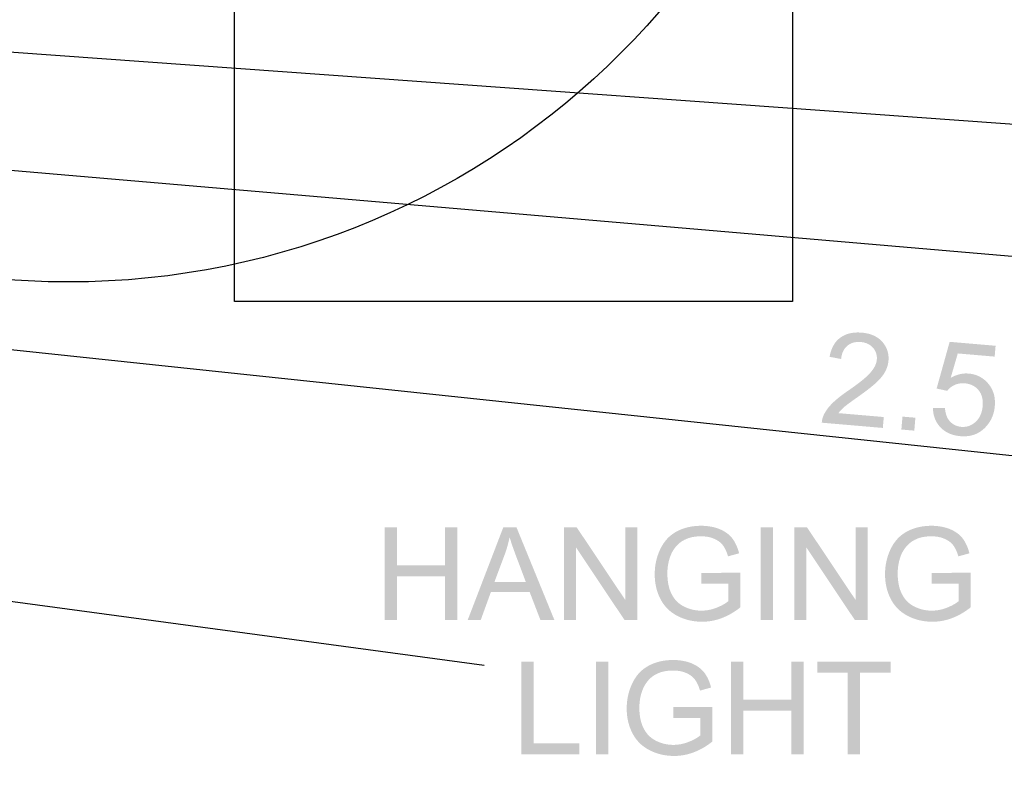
# Model space of a CAD drawing. Header units: millimetres. Extents: x 502444 to 745500, y -417645 to -375189.
# Tile 165 of 208: x 731642 to 732774, y -404149 to -403275. Entities that reach past the tile are written whole.
import ezdxf

# ---------------------------------------------------------------- set-up
doc = ezdxf.new("R2010")
doc.units = ezdxf.units.MM
doc.layers.add('PDF2_Geometry', color=7, linetype='Continuous')
doc.layers.add('PDF2_Solid Fills', color=7, linetype='Continuous')

msp = doc.modelspace()

# ---------------------------------------------------------------- hatches: boundary and pattern name
at = {"layer": 'PDF2_Solid Fills', "lineweight": 25, "transparency": 33554559}
for points in [[(732609.83159, -403634.76189), (732608.27292, -403634.64906), (732605.50681, -403634.55989), (732602.83897, -403634.62085), (732600.27032, -403634.83195), (732597.79902, -403635.19409), (732595.4269, -403635.70546), (732593.15305, -403636.36696), (732590.97838, -403637.17859), (732588.90198, -403638.13945), (732586.92385, -403639.25135), (732585.0449, -403640.51339), (732584.12681, -403641.22038), (732582.4171, -403642.71718), (732580.83295, -403644.355), (732579.3762, -403646.13295), (732578.04592, -403648.05103), (732576.84303, -403650.10923), (732575.7657, -403652.30847), (732574.81576, -403654.64783), (732573.9923, -403657.12732), (732573.29531, -403659.74693), (732572.72571, -403662.50667), (732586.00576, -403665.03166), (732586.37245, -403662.3074), (732586.9557, -403659.74239), (732587.75095, -403657.37482), (732588.76095, -403655.20469), (732589.98386, -403653.23384), (732591.41969, -403651.45862), (732593.06843, -403649.88176), (732594.48515, -403648.79897), (732596.48057, -403647.59972), (732598.62066, -403646.66161), (732600.90452, -403645.98555), (732603.33124, -403645.57064), (732605.90171, -403645.41686), (732608.61686, -403645.52514), (732634.89398, -403647.26396), (732633.29254, -403645.30858), (732632.15425, -403644.09477), (732630.4773, -403642.54156), (732628.6766, -403641.12576), (732626.75306, -403639.84825), (732624.70578, -403638.70814), (732622.53566, -403637.70543), (732620.24179, -403636.84102), (732617.82418, -403636.114), (732615.28282, -403635.52621), (732612.61953, -403635.07489)], [(732634.89398, -403647.26396), (732608.61686, -403645.52514), (732609.84887, -403645.65799), (732612.43664, -403646.12295), (732614.84243, -403646.82903), (732617.06623, -403647.77533), (732619.10806, -403648.96094), (732620.96881, -403650.38766), (732622.64667, -403652.0537), (732624.15347, -403654.02546), (732625.36546, -403656.13371), (732626.25899, -403658.3475), (732626.83314, -403660.66867), (732627.08973, -403663.0972), (732627.02695, -403665.63219), (732626.75125, -403667.59031), (732626.2044, -403669.74678), (732625.39822, -403671.91872), (732624.33545, -403674.10613), (732623.01609, -403676.30627), (732621.43741, -403678.52189), (732619.60122, -403680.75115), (732618.49205, -403681.97497), (732617.2382, -403683.2634), (732615.84514, -403684.60915), (732614.31377, -403686.01313), (732612.64319, -403687.47625), (732610.83339, -403688.9967), (732608.88529, -403690.57538), (732606.79797, -403692.21139), (732604.57143, -403693.90563), (732602.20659, -403695.65902), (732599.70254, -403697.46973), (732597.06018, -403699.33867), (732594.27769, -403701.26493), (732593.38963, -403701.87548), (732590.9438, -403703.58883), (732588.62264, -403705.26305), (732586.42704, -403706.89815), (732584.3561, -403708.49321), (732582.41073, -403710.04915), (732580.59001, -403711.56595), (732578.89486, -403713.04364), (732577.32527, -403714.4822), (732575.88035, -403715.88072), (732574.62104, -403717.15731), (732572.82762, -403719.11906), (732571.17979, -403721.10265), (732569.67753, -403723.10899), (732568.32269, -403725.13717), (732567.11433, -403727.18809), (732566.05066, -403729.26176), (732565.33911, -403730.87957), (732564.55205, -403733.23895), (732564.02339, -403735.67294), (732563.75406, -403738.18246), (732633.92857, -403744.20147), (732635.00316, -403731.67392), (732582.93301, -403727.20811), (732583.77922, -403726.10621), (732585.35426, -403724.25001), (732587.11038, -403722.40928), (732589.04575, -403720.58401), (732589.06121, -403720.57036), (732590.11124, -403719.68412), (732591.43879, -403718.62135), (732593.04477, -403717.38297), (732594.92918, -403715.96807), (732597.09202, -403714.37847), (732599.5333, -403712.61234), (732602.25391, -403710.67061), (732605.25204, -403708.55235), (732607.81979, -403706.72162), (732610.36661, -403704.87998), (732612.77331, -403703.11204), (732615.03987, -403701.4178), (732617.16632, -403699.79544), (732619.15355, -403698.24587), (732620.99974, -403696.77001), (732622.70672, -403695.36785), (732624.27358, -403694.03757), (732625.70031, -403692.78099), (732626.98691, -403691.59721), (732627.51647, -403691.08766), (732629.49279, -403689.0886), (732631.29167, -403687.10956), (732632.91403, -403685.14781), (732634.35804, -403683.20516), (732635.62645, -403681.28072), (732636.71742, -403679.37447), (732636.9176, -403678.9914), (732638.00221, -403676.67296), (732638.89209, -403674.32177), (732639.58908, -403671.93783), (732640.09135, -403669.52112), (732640.3998, -403667.07075), (732640.49898, -403665.46841), (732640.49898, -403662.94343), (732640.2988, -403660.49032), (732639.89663, -403658.1082), (732639.297, -403655.79613), (732638.49537, -403653.55686), (732637.49539, -403651.38856), (732636.29432, -403649.29032)], [(732763.49158, -403649.83626), (732710.69715, -403645.30858), (732695.7356, -403698.95196), (732707.83823, -403701.59432), (732708.56342, -403700.69533), (732710.22946, -403698.94923), (732712.0984, -403697.38783), (732714.17025, -403696.01115), (732716.4441, -403694.81918), (732718.2721, -403694.09398), (732720.59053, -403693.4343), (732722.99358, -403693.02757), (732725.48308, -403692.87198), (732728.05629, -403692.97116), (732756.63, -403695.29232), (732755.15868, -403693.39881), (732753.88664, -403691.95662), (732752.15145, -403690.21688), (732711.88821, -403686.69738), (732720.05641, -403658.65778), (732762.42244, -403662.29103)], [(732732.52028, -403681.75478), (732730.67044, -403681.64923), (732728.28923, -403681.66742), (732725.91711, -403681.86033), (732723.555, -403682.22884), (732721.2029, -403682.77205), (732718.85989, -403683.48996), (732716.52599, -403684.38349), (732714.20301, -403685.45262), (732711.88821, -403686.69738), (732752.15145, -403690.21688), (732750.3271, -403688.6382), (732748.41357, -403687.21966), (732746.41087, -403685.95944), (732744.319, -403684.85937), (732742.13705, -403683.91944), (732739.86684, -403683.13874), (732737.50655, -403682.51728), (732735.058, -403682.05686)], [(732756.63, -403695.29232), (732728.05629, -403692.97116), (732729.39476, -403693.11401), (732731.94158, -403693.56442), (732734.3319, -403694.23138), (732736.56571, -403695.1149), (732738.64393, -403696.2177), (732740.56565, -403697.53615), (732742.33268, -403699.07206), (732743.94321, -403700.82454), (732745.1461, -403702.46328), (732746.28621, -403704.41866), (732747.2134, -403706.50598), (732747.92859, -403708.72887), (732748.43086, -403711.08462), (732748.72111, -403713.57411), (732748.79754, -403716.19736), (732748.66197, -403718.95528), (732748.55096, -403720.06263), (732748.15606, -403722.72228), (732747.58646, -403725.23544), (732746.84398, -403727.6021), (732745.92771, -403729.82044), (732744.83764, -403731.89229), (732743.5747, -403733.81583), (732742.13796, -403735.59378), (732740.52925, -403737.22342), (732739.66575, -403737.98046), (732737.67397, -403739.48544), (732735.59848, -403740.72564), (732733.44201, -403741.70105), (732731.20183, -403742.41169), (732728.87975, -403742.85663), (732726.47488, -403743.0377), (732723.98811, -403742.95217), (732698.55357, -403741.72926), (732700.155, -403743.53451), (732700.97756, -403744.37071), (732702.69272, -403745.92483), (732704.51799, -403747.33973), (732706.45245, -403748.61632), (732708.497, -403749.7537), (732710.65074, -403750.75369), (732712.91458, -403751.61446), (732715.28852, -403752.33601), (732717.77165, -403752.91926), (732720.36487, -403753.3642), (732723.0682, -403753.66902), (732723.77337, -403753.72543), (732726.38207, -403753.83553), (732728.91888, -403753.79277), (732731.3829, -403753.59623), (732733.77504, -403753.24592), (732736.09529, -403752.74183), (732738.34275, -403752.08306), (732740.51833, -403751.27142), (732742.62203, -403750.30601), (732744.65293, -403749.18683), (732746.61196, -403747.91388), (732748.4991, -403746.48624), (732750.31253, -403744.90574), (732752.055, -403743.17146), (732753.67281, -403741.36439), (732755.16505, -403739.47179), (732756.52354, -403737.50094), (732757.74918, -403735.45457), (732758.84197, -403733.33085), (732759.8001, -403731.13161), (732760.62629, -403728.85503), (732761.31782, -403726.50202), (732761.8765, -403724.07258), (732762.30143, -403721.5658), (732762.5935, -403718.98258), (732762.64719, -403718.29651), (732762.7582, -403715.66325), (732762.70997, -403713.10369), (732762.50434, -403710.61874), (732762.14037, -403708.2075), (732761.61809, -403705.87087), (732760.93748, -403703.60703), (732760.09855, -403701.4178), (732759.10039, -403699.30136), (732757.94481, -403697.26045)], [(732705.28595, -403721.1436), (732691.49818, -403721.12813), (732691.50273, -403721.41202), (732691.63284, -403724.03073), (732691.92583, -403726.55844), (732692.38169, -403728.99607), (732693.00225, -403731.34453), (732693.78567, -403733.60109), (732694.73289, -403735.76848), (732695.84297, -403737.84579), (732697.11683, -403739.83211), (732698.55357, -403741.72926), (732723.98811, -403742.95217), (732723.94898, -403742.94944), (732721.42582, -403742.58821), (732719.05552, -403741.95674), (732716.83809, -403741.05684), (732714.77261, -403739.88671), (732712.85908, -403738.44906), (732711.0966, -403736.74117), (732709.78269, -403735.17068), (732708.56797, -403733.31447), (732707.53887, -403731.26719), (732706.6963, -403729.02518), (732706.04026, -403726.59119), (732705.56984, -403723.9643)], [(732655.22031, -403746.02765), (732656.49327, -403731.18348), (732671.34017, -403732.45643), (732670.06722, -403747.3006)], [(732075.61891, -403858.38529), (732061.51813, -403858.38529), (732061.51813, -403964.92956), (732075.61891, -403964.92956), (732075.61891, -403914.71015), (732131.00566, -403914.71015), (732075.61891, -403902.1371)], [(732145.10644, -403858.38529), (732131.00566, -403858.38529), (732131.00566, -403902.1371), (732075.61891, -403902.1371), (732131.00566, -403914.71015), (732131.00566, -403964.92956), (732145.10644, -403964.92956)], [(732212.99526, -403858.38529), (732197.80442, -403858.38529), (732156.8815, -403964.92956), (732171.85488, -403964.92956), (732183.55806, -403932.66073), (732228.11423, -403932.66073), (732187.62806, -403921.17775), (732199.33033, -403889.92711), (732199.43497, -403889.6414), (732200.31758, -403887.14917), (732201.14923, -403884.65148), (732201.92992, -403882.15016), (732202.66058, -403879.64428), (732203.33937, -403877.13477), (732203.96811, -403874.61979), (732204.5459, -403872.10118), (732205.07273, -403869.57711)], [(732212.99526, -403858.38529), (732205.07273, -403869.57711), (732205.62595, -403871.46425), (732206.27289, -403873.57159), (732206.98535, -403875.79721), (732207.76332, -403878.14385), (732208.6068, -403880.60969), (732209.51489, -403883.19564), (732210.48848, -403885.90078), (732211.52759, -403888.72603), (732212.63221, -403891.67139), (732223.75306, -403921.17775), (732187.62806, -403921.17775), (732228.11423, -403932.66073), (732240.54351, -403964.92956), (732256.60786, -403964.92956)], [(732282.19254, -403858.38529), (732267.7287, -403858.38529), (732267.7287, -403964.92956), (732281.24806, -403964.92956), (732281.24806, -403881.20568)], [(732282.19254, -403858.38529), (732281.24806, -403881.20568), (732337.21624, -403964.92956), (732338.16072, -403942.03638)], [(732351.68097, -403858.38529), (732338.16072, -403858.38529), (732338.16072, -403942.03638), (732337.21624, -403964.92956), (732351.68097, -403964.92956)], [(732425.16662, -403856.56821), (732423.99375, -403856.57731), (732421.48424, -403856.65829), (732419.02295, -403856.82299), (732416.60989, -403857.07321), (732414.24414, -403857.40624), (732411.9257, -403857.82479), (732409.65549, -403858.32706), (732407.43351, -403858.91303), (732405.25884, -403859.58363), (732403.13148, -403860.33886), (732401.05235, -403861.17778), (732399.02053, -403862.10134), (732397.03695, -403863.10951), (732395.1034, -403864.20959), (732393.17987, -403865.44433), (732391.3364, -403866.77552), (732389.573, -403868.20315), (732425.2385, -403868.63263), (732426.24122, -403868.64355), (732428.69887, -403868.76456), (732431.08554, -403869.02116), (732433.40034, -403869.41151), (732435.64507, -403869.93834), (732437.81883, -403870.59893), (732439.92162, -403871.39418), (732441.01442, -403871.88462), (732443.24004, -403873.0402), (732445.26185, -403874.3168), (732447.07892, -403875.71623), (732448.69036, -403877.23759), (732450.09798, -403878.87996), (732450.13529, -403878.93001), (732451.28268, -403880.5742), (732452.36546, -403882.40948), (732453.38455, -403884.43765), (732454.33905, -403886.65691), (732455.23075, -403889.06816), (732456.05785, -403891.67139), (732468.77831, -403888.18282), (732468.6118, -403887.5468), (732467.88569, -403885.02727), (732467.08498, -403882.62695), (732466.20965, -403880.34673), (732465.25971, -403878.18571), (732464.23425, -403876.14479), (732463.13417, -403874.22399), (732461.95949, -403872.42238), (732460.70928, -403870.73996), (732459.62013, -403869.44517), (732458.08603, -403867.84556), (732456.41908, -403866.34331), (732454.6202, -403864.9366), (732452.68939, -403863.62725), (732450.62482, -403862.41343), (732448.42831, -403861.29607), (732446.09987, -403860.27516), (732445.90333, -403860.19782), (732443.81055, -403859.43623), (732441.66409, -403858.76381), (732439.46576, -403858.18147), (732437.21375, -403857.68831), (732434.90987, -403857.28522), (732432.55322, -403856.9713), (732430.1438, -403856.74747), (732427.68159, -403856.6128)], [(732493.56408, -403964.92956), (732493.56408, -403858.38529), (732507.66486, -403858.38529), (732507.66486, -403964.92956)], [(732546.84259, -403858.38529), (732532.37876, -403858.38529), (732532.37876, -403964.92956), (732545.89811, -403964.92956), (732545.89811, -403881.20568)], [(732546.84259, -403858.38529), (732545.89811, -403881.20568), (732601.86629, -403964.92956), (732602.81077, -403942.03638)], [(732616.33103, -403858.38529), (732602.81077, -403858.38529), (732602.81077, -403942.03638), (732601.86629, -403964.92956), (732616.33103, -403964.92956)], [(732689.81668, -403856.56821), (732688.64381, -403856.57731), (732686.1343, -403856.65829), (732683.673, -403856.82299), (732681.25994, -403857.07321), (732678.89419, -403857.40624), (732676.57575, -403857.82479), (732674.30555, -403858.32706), (732672.08356, -403858.91303), (732669.90889, -403859.58363), (732667.78153, -403860.33886), (732665.70241, -403861.17778), (732663.67059, -403862.10134), (732661.687, -403863.10951), (732659.75346, -403864.20959), (732657.82992, -403865.44433), (732655.98645, -403866.77552), (732654.22306, -403868.20315), (732689.88856, -403868.63263), (732690.89127, -403868.64355), (732693.34892, -403868.76456), (732695.7356, -403869.02116), (732698.05039, -403869.41151), (732700.29513, -403869.93834), (732702.46889, -403870.59893), (732704.57167, -403871.39418), (732705.66447, -403871.88462), (732707.89009, -403873.0402), (732709.9119, -403874.3168), (732711.72898, -403875.71623), (732713.34041, -403877.23759), (732714.74804, -403878.87996), (732714.78534, -403878.93001), (732715.93273, -403880.5742), (732717.01552, -403882.40948), (732718.03461, -403884.43765), (732718.9891, -403886.65691), (732719.8808, -403889.06816), (732720.70791, -403891.67139), (732733.42836, -403888.18282), (732733.26185, -403887.5468), (732732.53575, -403885.02727), (732731.73503, -403882.62695), (732730.8597, -403880.34673), (732729.90976, -403878.18571), (732728.8843, -403876.14479), (732727.78423, -403874.22399), (732726.60954, -403872.42238), (732725.35934, -403870.73996), (732724.27018, -403869.44517), (732722.73608, -403867.84556), (732721.06914, -403866.34331), (732719.27026, -403864.9366), (732717.33944, -403863.62725), (732715.27487, -403862.41343), (732713.07836, -403861.29607), (732710.74992, -403860.27516), (732710.55338, -403860.19782), (732708.4606, -403859.43623), (732706.31414, -403858.76381), (732704.11581, -403858.18147), (732701.8638, -403857.68831), (732699.55993, -403857.28522), (732697.20327, -403856.9713), (732694.79385, -403856.74747), (732692.33165, -403856.6128)], [(732389.573, -403868.20315), (732387.89059, -403869.72724), (732386.28735, -403871.34778), (732384.76507, -403873.06477), (732383.32288, -403874.8773), (732381.96075, -403876.78719), (732380.67961, -403878.79352), (732379.47762, -403880.89631), (732378.35662, -403883.09555), (732377.54863, -403884.82709), (732376.63327, -403886.96901), (732375.79706, -403889.13549), (732375.04002, -403891.32745), (732374.36306, -403893.54306), (732373.76616, -403895.78416), (732373.24842, -403898.05073), (732372.80985, -403900.34095), (732372.45226, -403902.65666), (732372.17292, -403904.99693), (732371.97365, -403907.36177), (732371.85445, -403909.75118), (732371.81442, -403912.16606), (732371.82806, -403913.57551), (732371.91633, -403916.03315), (732372.08739, -403918.4535), (732372.34125, -403920.83654), (732372.67882, -403923.18136), (732373.09829, -403925.48887), (732373.60056, -403927.75817), (732374.18653, -403929.99017), (732374.8544, -403932.18394), (732375.60598, -403934.34042), (732376.43946, -403936.45867), (732377.35664, -403938.53962), (732378.35662, -403940.58236), (732379.4758, -403942.63419), (732380.69781, -403944.63143), (732382.00807, -403946.54496), (732383.40659, -403948.37477), (732384.89337, -403950.11997), (732386.4675, -403951.78145), (732388.1299, -403953.35922), (732389.88055, -403954.85329), (732391.71947, -403956.26273), (732393.64574, -403957.58846), (732395.66117, -403958.82957), (732397.76396, -403959.98788), (732399.04693, -403960.64482), (732401.11423, -403961.61933), (732403.21701, -403962.50922), (732405.35711, -403963.31448), (732407.5336, -403964.03513), (732409.74648, -403964.67024), (732411.99576, -403965.22073), (732414.28144, -403965.68751), (732416.60352, -403966.06876), (732418.96199, -403966.36539), (732421.35686, -403966.5774), (732423.78812, -403966.70387), (732426.25669, -403966.74664), (732428.28395, -403966.71388), (732430.62604, -403966.59651), (732432.95631, -403966.39178), (732435.27474, -403966.10061), (732437.58135, -403965.72209), (732439.87613, -403965.25713), (732442.15908, -403964.70573), (732444.42928, -403964.06788), (732446.68766, -403963.34269), (732448.93422, -403962.53106), (732450.11436, -403962.0761), (732452.19349, -403961.21351), (732454.26079, -403960.2754), (732456.31627, -403959.26359), (732458.35991, -403958.17808), (732460.39172, -403957.01795), (732462.41262, -403955.78321), (732464.42169, -403954.47477), (732425.45688, -403954.028), (732423.54426, -403953.98979), (732421.18852, -403953.83328), (732418.86372, -403953.55668), (732416.56803, -403953.15996), (732414.30237, -403952.64313), (732412.06674, -403952.00711), (732409.86204, -403951.25007), (732407.68646, -403950.37383), (732405.54091, -403949.37658), (732403.83302, -403948.46667), (732401.86035, -403947.24467), (732400.00323, -403945.89529), (732398.26259, -403944.41851), (732396.6375, -403942.81526), (732395.12797, -403941.08553), (732393.73399, -403939.22751), (732392.45649, -403937.24301), (732391.29454, -403935.13203), (732390.84505, -403934.2285), (732389.99156, -403932.31497), (732389.22724, -403930.31773), (732388.55301, -403928.23587), (732387.96976, -403926.06939), (732387.47477, -403923.81829), (732387.07077, -403921.48257), (732386.75594, -403919.06222), (732386.5312, -403916.55726), (732386.39653, -403913.96767), (732386.35195, -403911.29438), (732386.3574, -403910.43998), (732386.43657, -403907.99961), (732386.60854, -403905.59747), (732386.87332, -403903.23354), (732387.23183, -403900.90782), (732387.68404, -403898.62123), (732388.22817, -403896.37195), (732388.86692, -403894.16089), (732389.59757, -403891.98895), (732390.42195, -403889.85431), (732390.74041, -403889.11547), (732391.75404, -403887.0236), (732392.90507, -403884.99725), (732394.1935, -403883.03731), (732395.61932, -403881.1438), (732397.18253, -403879.31581), (732398.56649, -403877.88362), (732400.24072, -403876.40685), (732402.07326, -403875.0338), (732404.06504, -403873.7654), (732406.21333, -403872.60072), (732408.52084, -403871.53977), (732409.0404, -403871.3314), (732411.05674, -403870.61531), (732413.17227, -403870.00931), (732415.38789, -403869.51342), (732417.70177, -403869.12852), (732420.11484, -403868.85283), (732422.62708, -403868.68722), (732425.2385, -403868.63263)], [(732654.22306, -403868.20315), (732652.54065, -403869.72724), (732650.9374, -403871.34778), (732649.41513, -403873.06477), (732647.97293, -403874.8773), (732646.6108, -403876.78719), (732645.32966, -403878.79352), (732644.12768, -403880.89631), (732643.00668, -403883.09555), (732642.19868, -403884.82709), (732641.28332, -403886.96901), (732640.44712, -403889.13549), (732639.69008, -403891.32745), (732639.01311, -403893.54306), (732638.41621, -403895.78416), (732637.89848, -403898.05073), (732637.4599, -403900.34095), (732637.10231, -403902.65666), (732636.82297, -403904.99693), (732636.6237, -403907.36177), (732636.5045, -403909.75118), (732636.46447, -403912.16606), (732636.47812, -403913.57551), (732636.56638, -403916.03315), (732636.73744, -403918.4535), (732636.9913, -403920.83654), (732637.32888, -403923.18136), (732637.74834, -403925.48887), (732638.25061, -403927.75817), (732638.83659, -403929.99017), (732639.50446, -403932.18394), (732640.25604, -403934.34042), (732641.08951, -403936.45867), (732642.00669, -403938.53962), (732643.00668, -403940.58236), (732644.12586, -403942.63419), (732645.34786, -403944.63143), (732646.65812, -403946.54496), (732648.05664, -403948.37477), (732649.54343, -403950.11997), (732651.11756, -403951.78145), (732652.77995, -403953.35922), (732654.53061, -403954.85329), (732656.36952, -403956.26273), (732658.29579, -403957.58846), (732660.31123, -403958.82957), (732662.41401, -403959.98788), (732663.69698, -403960.64482), (732665.76428, -403961.61933), (732667.86707, -403962.50922), (732670.00716, -403963.31448), (732672.18365, -403964.03513), (732674.39654, -403964.67024), (732676.64582, -403965.22073), (732678.9315, -403965.68751), (732681.25357, -403966.06876), (732683.61204, -403966.36539), (732686.00691, -403966.5774), (732688.43817, -403966.70387), (732690.90674, -403966.74664), (732692.93401, -403966.71388), (732695.2761, -403966.59651), (732697.60636, -403966.39178), (732699.9248, -403966.10061), (732702.2314, -403965.72209), (732704.52618, -403965.25713), (732706.80913, -403964.70573), (732709.07934, -403964.06788), (732711.33772, -403963.34269), (732713.58427, -403962.53106), (732714.76441, -403962.0761), (732716.84355, -403961.21351), (732718.91085, -403960.2754), (732720.96632, -403959.26359), (732723.00996, -403958.17808), (732725.04178, -403957.01795), (732727.06267, -403955.78321), (732729.07174, -403954.47477), (732690.10694, -403954.028), (732688.19432, -403953.98979), (732685.83858, -403953.83328), (732683.51377, -403953.55668), (732681.21808, -403953.15996), (732678.95243, -403952.64313), (732676.71679, -403952.00711), (732674.5121, -403951.25007), (732672.33651, -403950.37383), (732670.19096, -403949.37658), (732668.48307, -403948.46667), (732666.5104, -403947.24467), (732664.65329, -403945.89529), (732662.91264, -403944.41851), (732661.28755, -403942.81526), (732659.77802, -403941.08553), (732658.38405, -403939.22751), (732657.10655, -403937.24301), (732655.9446, -403935.13203), (732655.4951, -403934.2285), (732654.64162, -403932.31497), (732653.8773, -403930.31773), (732653.20306, -403928.23587), (732652.61981, -403926.06939), (732652.12482, -403923.81829), (732651.72082, -403921.48257), (732651.406, -403919.06222), (732651.18125, -403916.55726), (732651.04659, -403913.96767), (732651.002, -403911.29438), (732651.00746, -403910.43998), (732651.08662, -403907.99961), (732651.25859, -403905.59747), (732651.52338, -403903.23354), (732651.88188, -403900.90782), (732652.3341, -403898.62123), (732652.87822, -403896.37195), (732653.51698, -403894.16089), (732654.24763, -403891.98895), (732655.072, -403889.85431), (732655.39047, -403889.11547), (732656.4041, -403887.0236), (732657.55513, -403884.99725), (732658.84355, -403883.03731), (732660.26937, -403881.1438), (732661.83259, -403879.31581), (732663.21655, -403877.88362), (732664.89077, -403876.40685), (732666.72332, -403875.0338), (732668.71419, -403873.7654), (732670.86338, -403872.60072), (732673.17089, -403871.53977), (732673.68954, -403871.3314), (732675.7068, -403870.61531), (732677.82232, -403870.00931), (732680.03794, -403869.51342), (732682.35182, -403869.12852), (732684.76489, -403868.85283), (732687.27713, -403868.68722), (732689.88856, -403868.63263)], [(732470.37701, -403910.56736), (732425.2385, -403910.64015), (732425.2385, -403923.14041), (732456.56649, -403923.14041), (732456.56649, -403942.98086), (732455.86495, -403943.57958), (732454.27808, -403944.78793), (732452.49103, -403945.97172), (732450.50289, -403947.13185), (732448.31457, -403948.2674), (732445.92608, -403949.37931), (732443.3374, -403950.46664), (732441.53215, -403951.16454), (732439.27832, -403951.92431), (732437.01084, -403952.5667), (732434.7288, -403953.09262), (732432.4322, -403953.50208), (732430.12105, -403953.79416), (732427.79624, -403953.96977), (732425.45688, -403954.028), (732464.42169, -403954.47477), (732466.41802, -403953.09171), (732468.40343, -403951.63496), (732470.37701, -403950.10359)], [(732735.02706, -403910.56736), (732689.88856, -403910.64015), (732689.88856, -403923.14041), (732721.21654, -403923.14041), (732721.21654, -403942.98086), (732720.51501, -403943.57958), (732718.92814, -403944.78793), (732717.14109, -403945.97172), (732715.15295, -403947.13185), (732712.96462, -403948.2674), (732710.57613, -403949.37931), (732707.98745, -403950.46664), (732706.1822, -403951.16454), (732703.92837, -403951.92431), (732701.66089, -403952.5667), (732699.37885, -403953.09262), (732697.08226, -403953.50208), (732694.7711, -403953.79416), (732692.4463, -403953.96977), (732690.10694, -403954.028), (732729.07174, -403954.47477), (732731.06807, -403953.09171), (732733.05348, -403951.63496), (732735.02706, -403950.10359)], [(732232.56548, -404012.5339), (732218.46379, -404012.5339), (732218.46379, -404119.07818), (732285.04508, -404119.07818), (732285.04508, -404106.50513), (732232.56548, -404106.50513)], [(732304.23404, -404119.07818), (732304.23404, -404012.5339), (732318.33482, -404012.5339), (732318.33482, -404119.07818)], [(732392.98424, -404010.71683), (732391.81137, -404010.72593), (732389.30185, -404010.80691), (732386.84057, -404010.9716), (732384.4275, -404011.22183), (732382.06175, -404011.55485), (732379.74332, -404011.97341), (732377.4731, -404012.47567), (732375.25112, -404013.06165), (732373.07645, -404013.73225), (732370.9491, -404014.48747), (732368.86997, -404015.3264), (732366.83815, -404016.24995), (732364.85456, -404017.25813), (732362.92101, -404018.3582), (732360.99748, -404019.59294), (732359.15401, -404020.92413), (732357.39062, -404022.35177), (732393.05612, -404022.78124), (732394.05883, -404022.79216), (732396.51648, -404022.91318), (732398.90316, -404023.16977), (732401.21795, -404023.56012), (732403.46269, -404024.08695), (732405.63645, -404024.74754), (732407.73923, -404025.5428), (732408.83203, -404026.03324), (732411.05765, -404027.18881), (732413.07946, -404028.46541), (732414.89654, -404029.86484), (732416.50798, -404031.3862), (732417.9156, -404033.02858), (732417.9529, -404033.07862), (732419.10029, -404034.72282), (732420.18308, -404036.55809), (732421.20217, -404038.58627), (732422.15666, -404040.80553), (732423.04837, -404043.21677), (732423.87547, -404045.82), (732436.59592, -404042.33143), (732436.42941, -404041.69541), (732435.70331, -404039.17589), (732434.90259, -404036.77556), (732434.02726, -404034.49534), (732433.07732, -404032.33432), (732432.05186, -404030.29341), (732430.95179, -404028.3726), (732429.7771, -404026.57099), (732428.5269, -404024.88858), (732427.43774, -404023.59379), (732425.90364, -404021.99418), (732424.2367, -404020.49192), (732422.43782, -404019.08521), (732420.507, -404017.77586), (732418.44243, -404016.56205), (732416.24593, -404015.44469), (732413.91748, -404014.42378), (732413.72094, -404014.34644), (732411.62816, -404013.58484), (732409.4817, -404012.91243), (732407.28337, -404012.33009), (732405.03136, -404011.83692), (732402.72748, -404011.43383), (732400.37083, -404011.11992), (732397.96141, -404010.89608), (732395.49921, -404010.76141)], [(732473.51981, -404012.5339), (732459.41904, -404012.5339), (732459.41904, -404119.07818), (732473.51981, -404119.07818), (732473.51981, -404068.85877), (732528.90657, -404068.85877), (732473.51981, -404056.28572)], [(732543.00735, -404012.5339), (732528.90657, -404012.5339), (732528.90657, -404056.28572), (732473.51981, -404056.28572), (732528.90657, -404068.85877), (732528.90657, -404119.07818), (732543.00735, -404119.07818)], [(732642.95117, -404012.5339), (732558.48936, -404012.5339), (732558.48936, -404025.10696), (732593.59708, -404025.10696), (732593.59708, -404119.07818), (732607.69786, -404119.07818), (732607.69786, -404025.10696), (732642.95117, -404025.10696)], [(732357.39062, -404022.35177), (732355.70821, -404023.87585), (732354.10496, -404025.49639), (732352.58269, -404027.21338), (732351.14049, -404029.02591), (732349.77837, -404030.9358), (732348.49722, -404032.94214), (732347.29524, -404035.04493), (732346.17424, -404037.24416), (732345.36624, -404038.97571), (732344.45088, -404041.11762), (732343.61468, -404043.2841), (732342.85764, -404045.47606), (732342.18067, -404047.69168), (732341.58377, -404049.93277), (732341.06604, -404052.19934), (732340.62746, -404054.48957), (732340.26987, -404056.80527), (732339.99053, -404059.14554), (732339.79126, -404061.51039), (732339.67206, -404063.89979), (732339.63203, -404066.31468), (732339.64568, -404067.72412), (732339.73394, -404070.18177), (732339.905, -404072.60211), (732340.15886, -404074.98515), (732340.49644, -404077.32997), (732340.9159, -404079.63749), (732341.41817, -404081.90679), (732342.00415, -404084.13878), (732342.67202, -404086.33256), (732343.4236, -404088.48903), (732344.25707, -404090.60729), (732345.17425, -404092.68824), (732346.17424, -404094.73097), (732347.29342, -404096.7828), (732348.51542, -404098.78004), (732349.82568, -404100.69357), (732351.2242, -404102.52338), (732352.71098, -404104.26858), (732354.28512, -404105.93007), (732355.94751, -404107.50784), (732357.69817, -404109.0019), (732359.53708, -404110.41134), (732361.46335, -404111.73707), (732363.47879, -404112.97818), (732365.58158, -404114.13649), (732366.86454, -404114.79344), (732368.93184, -404115.76794), (732371.03463, -404116.65783), (732373.17472, -404117.46309), (732375.35121, -404118.18374), (732377.56409, -404118.81885), (732379.81338, -404119.36934), (732382.09906, -404119.83612), (732384.42113, -404120.21737), (732386.7796, -404120.514), (732389.17447, -404120.72601), (732391.60573, -404120.85249), (732394.0743, -404120.89525), (732396.10156, -404120.8625), (732398.44366, -404120.74512), (732400.77392, -404120.54039), (732403.09236, -404120.24922), (732405.39896, -404119.8707), (732407.69374, -404119.40574), (732409.97669, -404118.85434), (732412.2469, -404118.2165), (732414.50528, -404117.4913), (732416.75183, -404116.67967), (732417.93198, -404116.22472), (732420.01111, -404115.36213), (732422.07841, -404114.42402), (732424.13388, -404113.4122), (732426.17753, -404112.32669), (732428.20934, -404111.16656), (732430.23024, -404109.93182), (732432.2393, -404108.62338), (732393.27449, -404108.17662), (732391.36188, -404108.1384), (732389.00614, -404107.9819), (732386.68133, -404107.70529), (732384.38565, -404107.30857), (732382.11999, -404106.79174), (732379.88435, -404106.15572), (732377.67965, -404105.39868), (732375.50407, -404104.52244), (732373.35852, -404103.52519), (732371.65063, -404102.61528), (732369.67796, -404101.39329), (732367.82085, -404100.0439), (732366.0802, -404098.56712), (732364.45511, -404096.96387), (732362.94558, -404095.23415), (732361.55161, -404093.37613), (732360.2741, -404091.39162), (732359.11216, -404089.28065), (732358.66267, -404088.37711), (732357.80918, -404086.46358), (732357.04486, -404084.46635), (732356.37062, -404082.38449), (732355.78737, -404080.21801), (732355.29238, -404077.9669), (732354.88839, -404075.63118), (732354.57356, -404073.21084), (732354.34881, -404070.70587), (732354.21415, -404068.11629), (732354.16956, -404065.44299), (732354.17502, -404064.58859), (732354.25418, -404062.14823), (732354.42615, -404059.74608), (732354.69093, -404057.38215), (732355.04944, -404055.05644), (732355.50166, -404052.76985), (732356.04578, -404050.52057), (732356.68453, -404048.3095), (732357.41519, -404046.13756), (732358.23956, -404044.00293), (732358.55803, -404043.26409), (732359.57166, -404041.17222), (732360.72269, -404039.14586), (732362.01111, -404037.18593), (732363.43693, -404035.29242), (732365.00015, -404033.46442), (732366.38411, -404032.03223), (732368.05833, -404030.55546), (732369.89088, -404029.18241), (732371.88175, -404027.91401), (732374.03094, -404026.74933), (732376.33846, -404025.68838), (732376.8571, -404025.48001), (732378.87436, -404024.76392), (732380.98988, -404024.15793), (732383.2055, -404023.66203), (732385.51939, -404023.27714), (732387.93245, -404023.00144), (732390.44469, -404022.83584), (732393.05612, -404022.78124)], [(732438.19462, -404064.71597), (732393.05612, -404064.78877), (732393.05612, -404077.28902), (732424.3841, -404077.28902), (732424.3841, -404097.12948), (732423.68257, -404097.72819), (732422.0957, -404098.93655), (732420.30865, -404100.12033), (732418.3205, -404101.28046), (732416.13219, -404102.41602), (732413.74369, -404103.52792), (732411.15501, -404104.61526), (732409.34976, -404105.31315), (732407.09593, -404106.07292), (732404.82845, -404106.71531), (732402.54641, -404107.24124), (732400.24981, -404107.65069), (732397.93866, -404107.94277), (732395.61386, -404108.11838), (732393.27449, -404108.17662), (732432.2393, -404108.62338), (732434.23563, -404107.24033), (732436.22104, -404105.78357), (732438.19462, -404104.2522)]]:
    msp.add_hatch(color=1, dxfattribs=at).paths.add_polyline_path(points)

# ---------------------------------------------------------------- linework, layer by layer
at = {"layer": 'PDF2_Geometry', "color": 6, "lineweight": 25}
for points in [[(741605.23738, -407203.1305), (721744.23693, -402607.78174), (732176.01405, -404016.57479)], [(735090.50126, -404020.30175), (721744.23693, -402607.78174)], [(738161.52103, -404009.12086), (721841.13804, -402607.78174), (741269.81046, -404005.39389)]]:
    msp.add_lwpolyline(points, dxfattribs=at)
at = {"layer": 'PDF2_Geometry', "color": 253, "lineweight": 25, "true_color": 0xb5af97}
msp.add_lwpolyline([(732530.07579, -402961.84348), (732530.07579, -403599.15462), (731889.03769, -403599.15462), (731889.03769, -402961.84348)], close=True, dxfattribs=at)
at = {"layer": 'PDF2_Geometry', "color": 1, "lineweight": 25}
msp.add_circle((731697.9618, -402678.47408), 898.0793, dxfattribs=at)

doc.saveas('drawing.dxf')
